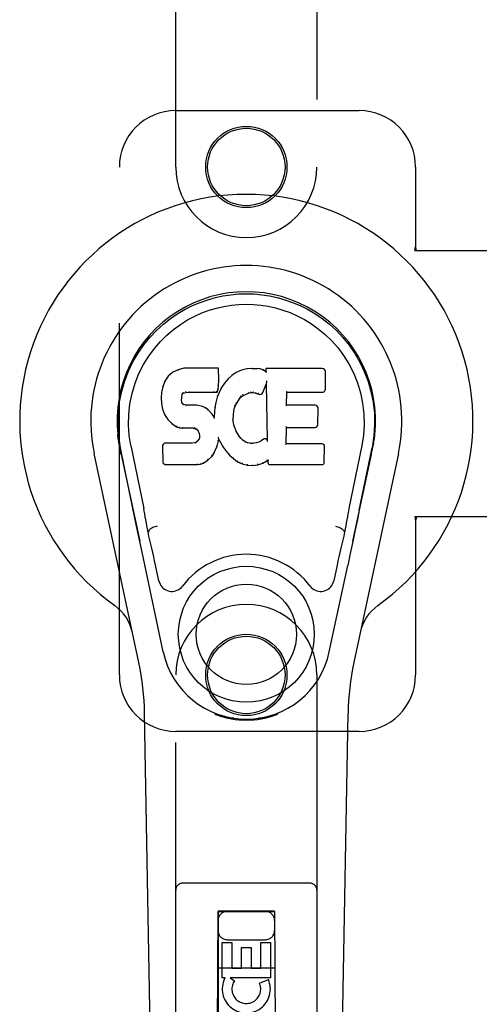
# Model space of a CAD drawing. Header units: inches. Extents: x 0 to 283, y 0 to 183.
# Tile 19 of 114: x 88.75 to 90.79, y 90.45 to 94.81. Entities that reach past the tile are written whole.
import ezdxf

# ---------------------------------------------------------------- set-up
doc = ezdxf.new("R2010")
doc.units = ezdxf.units.IN
doc.header["$LTSCALE"] = 15.583333
doc.header["$MEASUREMENT"] = 0
doc.linetypes.add('HIDDEN', pattern=[0.2, 0.1, -0.1])
doc.layers.add('LEFTHAND_DOOR_ASSEMBLY', color=7, linetype='CONTINUOUS')

msp = doc.modelspace()

# ---------------------------------------------------------------- linework, layer by layer
at = {"layer": 'LEFTHAND_DOOR_ASSEMBLY', "color": 8, "linetype": 'HIDDEN'}
for p, q in [((89.4435, 94.1619), (89.4435, 96.0194)), ((90.0685, 96.0194), (90.0685, 94.1619)), ((89.4435, 94.4119), (90.256, 94.4119)), ((89.1935, 91.9119), (89.1935, 94.1619)), ((90.506, 94.1619), (90.506, 93.8088)), ((90.503, 93.7919), (90.506, 93.8088)), ((90.503, 93.7919), (90.824, 93.7919)), ((90.5104, 93.7919), (90.506, 93.8088)), ((90.824, 92.6119), (90.503, 92.6119)), ((90.503, 92.6119), (90.506, 92.5951)), ((90.5104, 92.6119), (90.506, 92.5951)), ((90.506, 92.5951), (90.506, 91.9119)), ((89.4435, 90.0544), (89.4435, 91.9119)), ((90.0685, 91.9119), (90.0685, 90.0544)), ((90.256, 91.6619), (89.4435, 91.6619)), ((90.0385, 90.9894), (89.4735, 90.9894)), ((89.6295, 90.8644), (89.626, 90.0544)), ((89.6295, 90.8644), (89.8825, 90.8644)), ((89.631, 90.8661), (89.631, 53.8644)), ((89.881, 90.8661), (89.631, 90.8661)), ((89.881, 90.863), (89.631, 90.863)), ((89.881, 53.8644), (89.881, 90.8661)), ((89.886, 90.0544), (89.8825, 90.8644)), ((89.6494, 90.5704), (89.6494, 90.7266)), ((89.6494, 90.7266), (89.6919, 90.7266)), ((89.671, 90.7394), (89.841, 90.7394)), ((89.6919, 90.7266), (89.6919, 90.6131)), ((89.8202, 90.6131), (89.8202, 90.7266)), ((89.8202, 90.7266), (89.8627, 90.7266)), ((89.8627, 90.7266), (89.8627, 90.5704)), ((89.7353, 90.6131), (89.7353, 90.7053)), ((89.7353, 90.7053), (89.7778, 90.7053)), ((89.7778, 90.7053), (89.7778, 90.6131)), ((89.6284, 90.6144), (89.8836, 90.6144)), ((89.6919, 90.6131), (89.7353, 90.6131)), ((89.7778, 90.6131), (89.8202, 90.6131)), ((89.6617, 90.5704), (89.6494, 90.5704)), ((89.6599, 90.5669), (89.6617, 90.5704)), ((89.8627, 90.5704), (89.6851, 90.5704)), ((89.6851, 90.5704), (89.7036, 90.5574)), ((89.8146, 90.5461), (89.8537, 90.563))]:
    msp.add_line(p, q, dxfattribs=at)
at = {"layer": 'LEFTHAND_DOOR_ASSEMBLY', "color": 7, "linetype": 'Continuous'}
for p, q in [((89.4311, 93.2526), (89.42, 93.2448)), ((89.4542, 93.2632), (89.4311, 93.2526)), ((89.4314, 93.252), (89.4311, 93.2526)), ((89.4799, 93.2714), (89.4542, 93.2632)), ((89.4544, 93.2626), (89.4542, 93.2632)), ((89.48, 93.2708), (89.4799, 93.2714)), ((89.6328, 93.2714), (89.4799, 93.2714)), ((89.6323, 93.2708), (89.6328, 93.2714)), ((89.634, 93.2166), (89.6328, 93.2714)), ((89.7115, 93.2522), (89.6918, 93.2379)), ((89.734, 93.2622), (89.7115, 93.2522)), ((89.7118, 93.2517), (89.7115, 93.2522)), ((89.7576, 93.2676), (89.734, 93.2622)), ((89.7342, 93.2616), (89.734, 93.2622)), ((89.7811, 93.2699), (89.7576, 93.2676)), ((89.7577, 93.2669), (89.7576, 93.2676)), ((89.7811, 93.2693), (89.7811, 93.2699)), ((89.7811, 93.2699), (89.8051, 93.2695)), ((89.7812, 93.2687), (89.7811, 93.2693)), ((89.8051, 93.2688), (89.8051, 93.2695)), ((89.818, 93.2675), (89.8051, 93.2695)), ((89.8178, 93.2669), (89.818, 93.2675)), ((89.8309, 93.2633), (89.818, 93.2675)), ((89.8306, 93.2627), (89.8309, 93.2633)), ((89.8429, 93.2553), (89.8309, 93.2633)), ((89.8427, 93.2693), (89.8429, 93.2553)), ((89.8433, 93.2687), (89.8427, 93.2693)), ((90.0914, 93.2693), (89.8427, 93.2693)), ((89.8429, 93.2553), (89.8435, 93.2542)), ((90.1062, 93.1785), (90.1075, 93.2529)), ((89.3953, 93.2135), (89.3856, 93.1888)), ((89.41, 93.2353), (89.3953, 93.2135)), ((89.3958, 93.2132), (89.3953, 93.2135)), ((89.42, 93.2448), (89.41, 93.2353)), ((89.4105, 93.2349), (89.41, 93.2353)), ((89.4203, 93.2443), (89.42, 93.2448)), ((89.6327, 93.1922), (89.634, 93.2166)), ((89.6334, 93.2166), (89.634, 93.2166)), ((89.6596, 93.2038), (89.6462, 93.1845)), ((89.6747, 93.2216), (89.6596, 93.2038)), ((89.66, 93.2034), (89.6596, 93.2038)), ((89.6918, 93.2379), (89.6747, 93.2216)), ((89.6752, 93.2211), (89.6747, 93.2216)), ((89.6922, 93.2374), (89.6918, 93.2379)), ((89.8444, 93.2032), (89.8439, 93.2003)), ((89.8447, 93.2058), (89.8446, 93.2051)), ((89.8446, 93.2051), (89.8446, 93.2046)), ((89.8448, 93.2065), (89.8447, 93.2058)), ((89.845, 93.2076), (89.8448, 93.2065)), ((89.8452, 93.2087), (89.845, 93.2076)), ((89.8454, 93.2099), (89.8452, 93.2087)), ((89.8457, 93.2113), (89.8454, 93.2099)), ((89.846, 93.2132), (89.8457, 93.2113)), ((89.8462, 93.2144), (89.846, 93.2132)), ((89.3805, 93.1638), (89.3791, 93.1389)), ((89.3856, 93.1888), (89.3805, 93.1638)), ((89.3811, 93.1637), (89.3805, 93.1638)), ((89.3862, 93.1887), (89.3856, 93.1888)), ((89.4737, 93.1575), (89.4763, 93.1596)), ((89.476, 93.1601), (89.4763, 93.1596)), ((89.4763, 93.1596), (89.4877, 93.163)), ((89.4875, 93.1636), (89.4877, 93.163)), ((89.4877, 93.163), (89.501, 93.1641)), ((89.5009, 93.168), (89.501, 93.1666)), ((89.501, 93.1646), (89.501, 93.1641)), ((89.501, 93.1641), (89.6139, 93.1641)), ((89.6139, 93.1666), (89.6138, 93.168)), ((89.6139, 93.1641), (89.6266, 93.1652)), ((89.6139, 93.1646), (89.6139, 93.1641)), ((89.6262, 93.1657), (89.6266, 93.1652)), ((89.6266, 93.1652), (89.6311, 93.1779)), ((89.6351, 93.1638), (89.6266, 93.142)), ((89.6305, 93.178), (89.6311, 93.1779)), ((89.6311, 93.1779), (89.6327, 93.1922)), ((89.6321, 93.1922), (89.6327, 93.1922)), ((89.6462, 93.1845), (89.6351, 93.1638)), ((89.6357, 93.1635), (89.6351, 93.1638)), ((89.6468, 93.1842), (89.6462, 93.1845)), ((89.7418, 93.1503), (89.7652, 93.1601)), ((89.765, 93.1606), (89.7652, 93.1601)), ((89.7652, 93.1601), (89.776, 93.1628)), ((89.7759, 93.1633), (89.776, 93.1628)), ((89.776, 93.1628), (89.7868, 93.1626)), ((89.7869, 93.1632), (89.7868, 93.1626)), ((89.7868, 93.1626), (89.7982, 93.16)), ((89.7984, 93.1605), (89.7982, 93.16)), ((89.7982, 93.16), (89.8099, 93.1554)), ((89.8291, 93.1635), (89.8439, 93.2003)), ((89.8439, 93.2003), (89.8482, 92.9532)), ((89.9338, 93.1067), (89.9348, 93.164)), ((89.9342, 93.1645), (89.9348, 93.164)), ((89.9348, 93.164), (90.0914, 93.164)), ((89.3791, 93.1389), (89.3803, 93.1138)), ((89.3797, 93.1388), (89.3791, 93.1389)), ((89.4687, 93.1271), (89.4693, 93.1272)), ((89.4691, 93.1211), (89.4697, 93.1212)), ((89.4693, 93.1272), (89.4701, 93.1411)), ((89.4697, 93.1212), (89.4693, 93.1272)), ((89.4695, 93.1412), (89.4701, 93.1411)), ((89.4711, 93.1166), (89.4697, 93.1212)), ((89.4701, 93.1411), (89.4721, 93.1542)), ((89.4706, 93.1163), (89.4711, 93.1166)), ((89.4738, 93.1129), (89.4711, 93.1166)), ((89.4715, 93.1543), (89.4721, 93.1542)), ((89.4721, 93.1542), (89.4737, 93.1575)), ((89.4733, 93.1578), (89.4737, 93.1575)), ((89.6206, 93.1195), (89.6167, 93.0967)), ((89.6266, 93.142), (89.6206, 93.1195)), ((89.6212, 93.1194), (89.6206, 93.1195)), ((89.6271, 93.1418), (89.6266, 93.142)), ((89.712, 93.1135), (89.7259, 93.1356)), ((89.7254, 93.136), (89.7259, 93.1356)), ((89.7259, 93.1356), (89.733, 93.1444)), ((89.7326, 93.1448), (89.733, 93.1444)), ((89.733, 93.1444), (89.7418, 93.1503)), ((89.7415, 93.1508), (89.7418, 93.1503)), ((89.8101, 93.156), (89.8099, 93.1554)), ((89.3809, 93.1139), (89.3803, 93.1138)), ((89.3803, 93.1138), (89.385, 93.089)), ((89.3855, 93.0891), (89.385, 93.089)), ((89.385, 93.089), (89.3943, 93.0653)), ((89.4734, 93.1124), (89.4738, 93.1129)), ((89.4775, 93.1102), (89.4738, 93.1129)), ((89.4772, 93.1096), (89.4775, 93.1102)), ((89.489, 93.1069), (89.4775, 93.1102)), ((89.4889, 93.1063), (89.489, 93.1069)), ((89.512, 93.1077), (89.489, 93.1069)), ((89.512, 93.107), (89.512, 93.1077)), ((89.537, 93.1064), (89.512, 93.1077)), ((89.512, 93.1065), (89.512, 93.107)), ((89.537, 93.1057), (89.537, 93.1064)), ((89.5621, 93.1008), (89.537, 93.1064)), ((89.5619, 93.1002), (89.5621, 93.1008)), ((89.5747, 93.0952), (89.5621, 93.1008)), ((89.5743, 93.0946), (89.5747, 93.0952)), ((89.5857, 93.0873), (89.5747, 93.0952)), ((89.5853, 93.0868), (89.5857, 93.0873)), ((89.6039, 93.0691), (89.5857, 93.0873)), ((89.6167, 93.0967), (89.6131, 93.0546)), ((89.6173, 93.0966), (89.6167, 93.0967)), ((89.6994, 93.0661), (89.7029, 93.0917)), ((89.7024, 93.0918), (89.7029, 93.0917)), ((89.7029, 93.0917), (89.7065, 93.1028)), ((89.7059, 93.103), (89.7065, 93.1028)), ((89.7065, 93.1028), (89.712, 93.1135)), ((89.7115, 93.1138), (89.712, 93.1135)), ((89.9332, 93.1061), (89.9338, 93.1067)), ((90.0605, 93.1067), (89.9338, 93.1067)), ((90.0725, 93.0201), (90.0738, 93.0932)), ((89.3948, 93.0655), (89.3943, 93.0653)), ((89.3943, 93.0653), (89.4083, 93.0439)), ((89.4087, 93.0442), (89.4083, 93.0439)), ((89.4083, 93.0439), (89.426, 93.0256)), ((89.6034, 93.0687), (89.6039, 93.0691)), ((89.6131, 93.0546), (89.6039, 93.0691)), ((89.6135, 93.0527), (89.6131, 93.0546)), ((89.6976, 93.0401), (89.6982, 93.0401)), ((89.6982, 93.0401), (89.6994, 93.0661)), ((89.6992, 93.0279), (89.6982, 93.0401)), ((89.6986, 93.0278), (89.6992, 93.0279)), ((89.6988, 93.0662), (89.6994, 93.0661)), ((89.7019, 93.0161), (89.6992, 93.0279)), ((89.4264, 93.026), (89.426, 93.0256)), ((89.426, 93.0256), (89.4474, 93.0117)), ((89.4477, 93.0122), (89.4474, 93.0117)), ((89.4474, 93.0117), (89.46, 93.0071)), ((89.4602, 93.0076), (89.46, 93.0071)), ((89.46, 93.0071), (89.473, 93.0049)), ((89.473, 93.0054), (89.473, 93.0049)), ((89.5208, 93.0044), (89.473, 93.0049)), ((89.5208, 93.005), (89.5208, 93.0044)), ((89.5208, 93.0044), (89.5271, 93.0038)), ((89.5273, 93.0044), (89.5271, 93.0038)), ((89.5271, 93.0038), (89.5322, 93.0021)), ((89.5325, 93.0026), (89.5322, 93.0021)), ((89.5322, 93.0021), (89.5367, 92.9988)), ((89.5371, 92.9992), (89.5367, 92.9988)), ((89.5367, 92.9988), (89.5406, 92.9942)), ((89.5411, 92.9945), (89.5406, 92.9942)), ((89.5406, 92.9942), (89.5465, 92.9825)), ((89.7013, 93.0159), (89.7019, 93.0161)), ((89.7113, 92.9921), (89.7019, 93.0161)), ((89.7107, 92.9918), (89.7113, 92.9921)), ((89.7237, 92.9697), (89.7113, 92.9921)), ((89.9321, 92.9352), (89.9333, 93.0082)), ((89.9328, 93.0088), (89.9333, 93.0082)), ((89.9333, 93.0082), (90.0605, 93.0082)), ((89.5293, 92.9402), (89.5156, 92.9392)), ((89.5338, 92.9427), (89.5293, 92.9402)), ((89.5295, 92.9396), (89.5293, 92.9402)), ((89.5383, 92.9471), (89.5338, 92.9427)), ((89.5341, 92.9422), (89.5338, 92.9427)), ((89.5465, 92.9581), (89.5383, 92.9471)), ((89.5387, 92.9467), (89.5383, 92.9471)), ((89.547, 92.9826), (89.5465, 92.9825)), ((89.5465, 92.9825), (89.5488, 92.9692)), ((89.5484, 92.9633), (89.5465, 92.9581)), ((89.5471, 92.9578), (89.5465, 92.9581)), ((89.5488, 92.9692), (89.5484, 92.9633)), ((89.549, 92.9632), (89.5484, 92.9633)), ((89.5494, 92.9692), (89.5488, 92.9692)), ((89.6264, 92.9256), (89.6333, 92.9495)), ((89.6322, 92.9643), (89.6319, 92.9653)), ((89.6323, 92.9636), (89.6322, 92.9643)), ((89.6325, 92.9629), (89.6323, 92.9636)), ((89.6326, 92.9623), (89.6325, 92.9629)), ((89.6327, 92.9616), (89.6326, 92.9623)), ((89.6328, 92.9611), (89.6327, 92.9616)), ((89.6327, 92.9496), (89.6333, 92.9495)), ((89.633, 92.9603), (89.6328, 92.9611)), ((89.6333, 92.9495), (89.6338, 92.9555)), ((89.6338, 92.9555), (89.6334, 92.9574)), ((89.6338, 92.9555), (89.6529, 92.9215)), ((89.7232, 92.9694), (89.7237, 92.9697)), ((89.7316, 92.9604), (89.7237, 92.9697)), ((89.7312, 92.96), (89.7316, 92.9604)), ((89.7409, 92.952), (89.7316, 92.9604)), ((89.7406, 92.9515), (89.7409, 92.952)), ((89.7511, 92.9451), (89.7409, 92.952)), ((89.7508, 92.9446), (89.7511, 92.9451)), ((89.7623, 92.9407), (89.7511, 92.9451)), ((89.7621, 92.94), (89.7623, 92.9407)), ((89.7745, 92.9385), (89.7623, 92.9407)), ((89.8109, 92.9437), (89.7989, 92.9398)), ((89.8222, 92.9489), (89.8109, 92.9437)), ((89.8111, 92.9431), (89.8109, 92.9437)), ((89.8326, 92.9561), (89.8222, 92.9489)), ((89.8225, 92.9483), (89.8222, 92.9489)), ((89.833, 92.9555), (89.8326, 92.9561)), ((89.8482, 92.9532), (89.8482, 92.9531)), ((89.8488, 92.951), (89.8482, 92.9531)), ((89.8509, 92.9456), (89.8502, 92.9477)), ((89.192, 92.939), (89.1934, 92.9319)), ((89.1951, 92.9223), (89.1945, 92.9253)), ((89.1957, 92.9192), (89.1951, 92.9223)), ((89.1991, 92.9027), (89.1957, 92.9192)), ((89.2555, 92.6414), (89.199, 92.9184)), ((89.2021, 92.8884), (89.1991, 92.9027)), ((89.2445, 92.9276), (89.3015, 92.6486)), ((89.3932, 92.9383), (89.3853, 92.9302)), ((89.3853, 92.9302), (89.3866, 92.8509)), ((89.3859, 92.9299), (89.3853, 92.9302)), ((89.4549, 92.9389), (89.3932, 92.9383)), ((89.3935, 92.9377), (89.3932, 92.9383)), ((89.5156, 92.9392), (89.4549, 92.9389)), ((89.455, 92.9382), (89.4549, 92.9389)), ((89.455, 92.9382), (89.455, 92.9377)), ((89.5156, 92.9385), (89.5156, 92.9392)), ((89.5156, 92.9385), (89.5157, 92.938)), ((89.6114, 92.8916), (89.6172, 92.9028)), ((89.6166, 92.903), (89.6172, 92.9028)), ((89.6172, 92.9028), (89.6264, 92.9256)), ((89.6258, 92.9257), (89.6264, 92.9256)), ((89.6534, 92.9218), (89.6529, 92.9215)), ((89.6529, 92.9215), (89.6661, 92.9027)), ((89.6666, 92.9031), (89.6661, 92.9027)), ((89.6661, 92.9027), (89.6814, 92.8858)), ((89.7744, 92.9378), (89.7745, 92.9385)), ((89.7745, 92.9385), (89.7869, 92.938)), ((89.7989, 92.9398), (89.7869, 92.938)), ((89.7869, 92.9374), (89.7869, 92.938)), ((89.787, 92.9368), (89.7869, 92.9374)), ((89.7991, 92.9392), (89.7989, 92.9398)), ((89.9315, 92.9346), (89.9321, 92.9352)), ((90.0921, 92.9352), (89.9321, 92.9352)), ((90.1012, 92.8525), (90.1024, 92.9246)), ((90.2675, 92.9276), (90.2105, 92.6486)), ((90.2565, 92.6414), (90.313, 92.9184)), ((90.315, 92.9126), (90.3165, 92.9204)), ((90.3165, 92.9204), (90.3171, 92.9231)), ((90.3171, 92.9231), (90.3176, 92.9257)), ((90.3176, 92.9257), (90.3201, 92.9391)), ((90.32, 92.9391), (90.3186, 92.9319)), ((89.2795, 91.9674), (89.0822, 92.8933)), ((89.2022, 92.8883), (89.284, 92.5041)), ((89.5653, 92.8495), (89.5862, 92.8637)), ((89.5858, 92.8641), (89.5862, 92.8637)), ((89.5862, 92.8637), (89.604, 92.881)), ((89.6036, 92.8814), (89.604, 92.881)), ((89.604, 92.881), (89.6114, 92.8916)), ((89.6109, 92.8919), (89.6114, 92.8916)), ((89.6818, 92.8862), (89.6814, 92.8858)), ((89.6814, 92.8858), (89.6985, 92.8707)), ((89.6988, 92.8711), (89.6985, 92.8707)), ((89.6985, 92.8707), (89.7168, 92.8567)), ((89.7171, 92.8572), (89.7168, 92.8567)), ((89.7168, 92.8567), (89.7273, 92.8513)), ((89.8287, 92.8495), (89.8473, 92.8606)), ((89.8472, 92.8612), (89.8473, 92.8606)), ((89.8473, 92.8606), (89.8517, 92.8606)), ((89.8523, 92.8612), (89.8517, 92.8606)), ((89.8517, 92.8606), (89.8518, 92.8525)), ((90.228, 92.5041), (90.3099, 92.8883)), ((90.4299, 92.8933), (90.2325, 91.9674)), ((89.3872, 92.8512), (89.3866, 92.8509)), ((89.3866, 92.8509), (89.3942, 92.8435)), ((89.3945, 92.8441), (89.3942, 92.8435)), ((89.3942, 92.8435), (89.5404, 92.8435)), ((89.5404, 92.846), (89.5402, 92.8474)), ((89.5404, 92.8435), (89.5531, 92.8452)), ((89.5404, 92.8441), (89.5404, 92.8435)), ((89.553, 92.8457), (89.5531, 92.8452)), ((89.5531, 92.8452), (89.5653, 92.8495)), ((89.5651, 92.85), (89.5653, 92.8495)), ((89.7275, 92.8519), (89.7273, 92.8513)), ((89.7273, 92.8513), (89.7383, 92.8476)), ((89.7384, 92.8481), (89.7383, 92.8476)), ((89.7383, 92.8476), (89.7606, 92.8419)), ((89.7607, 92.8425), (89.7606, 92.8419)), ((89.7606, 92.8419), (89.7834, 92.8394)), ((89.7834, 92.8433), (89.7834, 92.8399)), ((89.7834, 92.8394), (89.8065, 92.8426)), ((89.7834, 92.8399), (89.7834, 92.8394)), ((89.8064, 92.8431), (89.8065, 92.8426)), ((89.8065, 92.8426), (89.8287, 92.8495)), ((89.8285, 92.85), (89.8287, 92.8495)), ((89.861, 92.8435), (90.0921, 92.8435)), ((90.2565, 92.6414), (90.2482, 92.6008)), ((90.2482, 92.6008), (90.2385, 92.5543)), ((89.2788, 92.5293), (89.2686, 92.5782)), ((90.2385, 92.5543), (90.2279, 92.5035)), ((89.2897, 92.477), (89.2788, 92.5293)), ((89.3226, 92.5448), (89.3206, 92.5444)), ((89.3227, 92.5451), (89.3226, 92.5448)), ((90.1894, 92.5448), (90.1894, 92.5451)), ((90.1894, 92.5448), (90.1915, 92.5444)), ((89.3, 92.4284), (89.2897, 92.477)), ((90.2279, 92.5035), (90.2166, 92.4502)), ((89.3883, 92.0137), (89.3, 92.4284)), ((90.2166, 92.4502), (90.2052, 92.3964)), ((89.3687, 92.3289), (89.354, 92.398)), ((90.1237, 92.0137), (90.2052, 92.3964)), ((90.158, 92.398), (90.1433, 92.3289)), ((89.3775, 87.6025), (89.3053, 91.7418)), ((89.6173, 91.7384), (89.6145, 91.7441)), ((89.6208, 91.7416), (89.6208, 91.737)), ((89.6244, 91.7385), (89.6247, 91.7355)), ((89.7013, 91.7204), (89.6804, 91.72)), ((89.8317, 91.72), (89.8107, 91.7204)), ((89.8873, 91.7355), (89.8876, 91.7384)), ((89.8912, 91.7416), (89.8913, 91.737)), ((89.8975, 91.7441), (89.8948, 91.7384)), ((90.1345, 87.6025), (90.2068, 91.7418)), ((89.756, 91.7161), (89.756, 91.7121))]:
    msp.add_line(p, q, dxfattribs=at)
for points in [[(89.199, 92.9183), (89.1908, 92.9709), (89.1876, 93.0227), (89.189, 93.0729), (89.1947, 93.1217), (89.2043, 93.1689), (89.2175, 93.2142), (89.2341, 93.2575), (89.2538, 93.2985), (89.2764, 93.3372), (89.3015, 93.3735), (89.3289, 93.4072), (89.3582, 93.4381), (89.3887, 93.466), (89.4203, 93.4908), (89.4525, 93.5127), (89.4852, 93.5319), (89.5181, 93.5483), (89.5512, 93.5624), (89.5849, 93.5742), (89.6188, 93.5837), (89.6527, 93.5911), (89.6868, 93.5963), (89.7213, 93.5995), (89.756, 93.6005)], [(89.756, 93.6005), (89.7903, 93.5995), (89.8246, 93.5964), (89.859, 93.5911), (89.8932, 93.5837), (89.9271, 93.5742), (89.9608, 93.5624), (89.9943, 93.5482), (90.0275, 93.5315), (90.0601, 93.5124), (90.0922, 93.4904), (90.1241, 93.4653), (90.1549, 93.4371), (90.184, 93.4063), (90.2112, 93.3726), (90.2363, 93.3362), (90.2589, 93.2972), (90.2786, 93.2559), (90.2951, 93.2125), (90.3081, 93.1675), (90.3175, 93.1207), (90.3231, 93.072), (90.3244, 93.0218), (90.3211, 92.9704), (90.313, 92.9183)], [(89.2445, 92.9276), (89.2373, 92.9733), (89.2341, 93.0194), (89.2351, 93.0661), (89.2403, 93.1128), (89.2498, 93.1591), (89.2632, 93.2041), (89.2803, 93.2468), (89.3005, 93.287), (89.3235, 93.3243), (89.3487, 93.3585), (89.3756, 93.3895), (89.4041, 93.4175), (89.4336, 93.4426), (89.4642, 93.4648), (89.4955, 93.4843), (89.5273, 93.5013), (89.5595, 93.5156), (89.5918, 93.5275), (89.6244, 93.5372), (89.6571, 93.5446), (89.6897, 93.5498), (89.7223, 93.5529), (89.7549, 93.554), (89.7874, 93.5531), (89.8199, 93.5501), (89.8524, 93.545), (89.8849, 93.5379), (89.9173, 93.5285), (89.9496, 93.5168), (89.9816, 93.5027), (90.0132, 93.4863), (90.0444, 93.4672), (90.075, 93.4452), (90.1047, 93.4204), (90.1334, 93.3927), (90.1607, 93.3618), (90.1862, 93.3277), (90.2096, 93.2904), (90.2304, 93.2497), (90.248, 93.2066), (90.2617, 93.1616), (90.2713, 93.1153)], [(89.4314, 93.252), (89.4315, 93.252), (89.4316, 93.252), (89.4318, 93.252), (89.4319, 93.252), (89.4321, 93.2518), (89.4323, 93.2517)], [(89.4544, 93.2626), (89.4545, 93.2626), (89.4546, 93.2626), (89.4547, 93.2625), (89.4549, 93.2624), (89.455, 93.2623), (89.4551, 93.2621)], [(89.48, 93.2708), (89.4801, 93.2707), (89.4801, 93.2707), (89.4802, 93.2706), (89.4802, 93.2705), (89.4803, 93.2703), (89.4803, 93.2702)], [(89.6317, 93.2708), (89.6315, 93.2707), (89.6313, 93.2707), (89.6311, 93.2706), (89.6308, 93.2705), (89.6306, 93.2703), (89.6303, 93.2702)], [(89.7128, 93.2513), (89.7125, 93.2515), (89.7123, 93.2516), (89.7122, 93.2517), (89.7121, 93.2517), (89.7119, 93.2517), (89.7118, 93.2517)], [(89.7348, 93.2611), (89.7346, 93.2613), (89.7345, 93.2614), (89.7344, 93.2615), (89.7343, 93.2615), (89.7342, 93.2616), (89.7341, 93.2616)], [(89.758, 93.2664), (89.7579, 93.2666), (89.7579, 93.2667), (89.7578, 93.2668), (89.7578, 93.2669), (89.7577, 93.2669), (89.7577, 93.2669)], [(89.8049, 93.2683), (89.8049, 93.2684), (89.805, 93.2686), (89.805, 93.2687), (89.805, 93.2688), (89.805, 93.2688), (89.8051, 93.2688)], [(89.8174, 93.2663), (89.8175, 93.2665), (89.8175, 93.2666), (89.8176, 93.2667), (89.8177, 93.2668), (89.8178, 93.2669), (89.8178, 93.2669)], [(89.8297, 93.2623), (89.8299, 93.2624), (89.83, 93.2625), (89.8302, 93.2626), (89.8303, 93.2627), (89.8304, 93.2627), (89.8305, 93.2627)], [(89.8453, 93.2681), (89.845, 93.2683), (89.8448, 93.2684), (89.8445, 93.2685), (89.8443, 93.2686), (89.8441, 93.2687), (89.8439, 93.2687)], [(89.8456, 93.2518), (89.8453, 93.2523), (89.845, 93.2527), (89.8447, 93.2531), (89.8444, 93.2534), (89.8442, 93.2537), (89.844, 93.2538)], [(89.3959, 93.2133), (89.3961, 93.2135), (89.3963, 93.2136), (89.3966, 93.2137), (89.3969, 93.2137), (89.3972, 93.2137), (89.3976, 93.2136)], [(89.4105, 93.235), (89.4107, 93.2351), (89.4109, 93.2351), (89.4112, 93.2352), (89.4114, 93.2352), (89.4117, 93.2351), (89.412, 93.235)], [(89.4204, 93.2444), (89.4205, 93.2444), (89.4207, 93.2445), (89.4208, 93.2445), (89.421, 93.2444), (89.4213, 93.2444), (89.4216, 93.2442)], [(89.6334, 93.2166), (89.6334, 93.217), (89.6332, 93.2173), (89.6328, 93.2176), (89.6324, 93.2178), (89.632, 93.2179), (89.6315, 93.218)], [(89.6616, 93.2036), (89.6613, 93.2037), (89.661, 93.2037), (89.6607, 93.2037), (89.6605, 93.2037), (89.6602, 93.2036), (89.66, 93.2034)], [(89.6766, 93.2211), (89.6763, 93.2212), (89.676, 93.2213), (89.6758, 93.2213), (89.6756, 93.2213), (89.6753, 93.2212), (89.6752, 93.2211)], [(89.6935, 93.2373), (89.6932, 93.2374), (89.6929, 93.2375), (89.6927, 93.2376), (89.6925, 93.2376), (89.6924, 93.2375), (89.6922, 93.2374)], [(89.8445, 93.204), (89.8445, 93.2038), (89.8444, 93.2036), (89.8444, 93.2035)], [(89.8446, 93.2046), (89.8445, 93.2044), (89.8445, 93.2042), (89.8445, 93.204)], [(89.3812, 93.1638), (89.3813, 93.1641), (89.3815, 93.1643), (89.3818, 93.1646), (89.3822, 93.1647), (89.3826, 93.1648), (89.3831, 93.1648)], [(89.3862, 93.1887), (89.3864, 93.189), (89.3866, 93.1892), (89.3869, 93.1893), (89.3872, 93.1894), (89.3876, 93.1895), (89.3881, 93.1895)], [(89.4717, 93.1604), (89.4722, 93.1601), (89.4727, 93.1598), (89.4731, 93.1593), (89.4733, 93.1589), (89.4734, 93.1584), (89.4733, 93.158)], [(89.4751, 93.1633), (89.4754, 93.1629), (89.4757, 93.1625), (89.4759, 93.162), (89.4761, 93.1616), (89.4762, 93.1611), (89.4763, 93.1607), (89.4762, 93.1604), (89.4761, 93.1601)], [(89.4872, 93.1669), (89.4873, 93.1665), (89.4874, 93.166), (89.4875, 93.1655), (89.4876, 93.1649), (89.4877, 93.1645), (89.4877, 93.164), (89.4876, 93.1637), (89.4875, 93.1636)], [(89.501, 93.1666), (89.501, 93.1661), (89.501, 93.1656), (89.501, 93.1652), (89.501, 93.1649), (89.501, 93.1647), (89.501, 93.1646)], [(89.6139, 93.1646), (89.6139, 93.1647), (89.614, 93.1649), (89.614, 93.1652), (89.614, 93.1656), (89.6139, 93.1661), (89.6139, 93.1666)], [(89.6263, 93.166), (89.6263, 93.1663), (89.6263, 93.1666), (89.6261, 93.167), (89.626, 93.1674), (89.6257, 93.1678), (89.6254, 93.1682), (89.6251, 93.1686), (89.6247, 93.1689)], [(89.6305, 93.1781), (89.6305, 93.1785), (89.6303, 93.1789), (89.63, 93.1792), (89.6296, 93.1795), (89.6291, 93.1797), (89.6286, 93.1798)], [(89.6321, 93.1922), (89.632, 93.1926), (89.6318, 93.1929), (89.6315, 93.1933), (89.6311, 93.1935), (89.6306, 93.1937), (89.6301, 93.1937)], [(89.6375, 93.1641), (89.6371, 93.1641), (89.6367, 93.1641), (89.6364, 93.1641), (89.6361, 93.164), (89.6359, 93.1638), (89.6357, 93.1635)], [(89.6484, 93.1845), (89.6481, 93.1846), (89.6478, 93.1846), (89.6475, 93.1846), (89.6472, 93.1845), (89.6469, 93.1844), (89.6467, 93.1841)], [(89.765, 93.1606), (89.7651, 93.1607), (89.7652, 93.161), (89.7652, 93.1613), (89.7651, 93.1618), (89.765, 93.1623), (89.7649, 93.1628), (89.7646, 93.1634), (89.7644, 93.1638)], [(89.7759, 93.1633), (89.7759, 93.1634), (89.776, 93.1637), (89.776, 93.164), (89.776, 93.1645), (89.7759, 93.165), (89.7758, 93.1656), (89.7757, 93.1662), (89.7757, 93.1667)], [(89.7869, 93.1632), (89.7868, 93.1633), (89.7868, 93.1635), (89.7868, 93.1639), (89.7868, 93.1643), (89.7869, 93.1649), (89.7869, 93.1654), (89.787, 93.166), (89.7871, 93.1665)], [(89.7984, 93.1605), (89.7983, 93.1606), (89.7982, 93.1609), (89.7982, 93.1612), (89.7983, 93.1617), (89.7984, 93.1622), (89.7985, 93.1628), (89.7987, 93.1633), (89.799, 93.1638)], [(89.8108, 93.1592), (89.8106, 93.1588), (89.8103, 93.1583), (89.8101, 93.1578), (89.81, 93.1573), (89.8099, 93.1568), (89.8099, 93.1564), (89.81, 93.1561), (89.8101, 93.156)], [(89.9323, 93.1679), (89.9325, 93.1677), (89.9328, 93.1675), (89.933, 93.1673), (89.9333, 93.167), (89.9335, 93.1668), (89.9337, 93.1665)], [(89.9337, 93.1665), (89.9338, 93.1663), (89.934, 93.166), (89.9341, 93.1658), (89.9342, 93.1655), (89.9342, 93.1653), (89.9342, 93.1651)], [(89.3797, 93.1389), (89.3798, 93.1392), (89.38, 93.1396), (89.3803, 93.1398), (89.3807, 93.14), (89.3812, 93.1402), (89.3817, 93.1402)], [(89.3809, 93.114), (89.381, 93.1143), (89.3812, 93.1147), (89.3815, 93.115), (89.3819, 93.1152), (89.3824, 93.1154), (89.3829, 93.1155)], [(89.4667, 93.1285), (89.4672, 93.1285), (89.4676, 93.1283), (89.468, 93.1281), (89.4684, 93.1279), (89.4686, 93.1275), (89.4687, 93.1271)], [(89.4671, 93.1221), (89.4676, 93.1221), (89.468, 93.122), (89.4684, 93.1219), (89.4687, 93.1217), (89.4689, 93.1215), (89.4691, 93.1212)], [(89.4676, 93.1427), (89.4681, 93.1427), (89.4686, 93.1425), (89.469, 93.1422), (89.4693, 93.1419), (89.4695, 93.1415), (89.4695, 93.1411)], [(89.4688, 93.1168), (89.4691, 93.1168), (89.4695, 93.1168), (89.4698, 93.1168), (89.47, 93.1167), (89.4703, 93.1166), (89.4705, 93.1164)], [(89.4696, 93.1563), (89.4702, 93.1562), (89.4706, 93.1559), (89.471, 93.1556), (89.4713, 93.1553), (89.4715, 93.1549), (89.4716, 93.1545)], [(89.6231, 93.1203), (89.6227, 93.1203), (89.6222, 93.1202), (89.6219, 93.1201), (89.6216, 93.1199), (89.6213, 93.1196), (89.6212, 93.1193)], [(89.629, 93.1425), (89.6286, 93.1425), (89.6282, 93.1425), (89.6279, 93.1424), (89.6275, 93.1423), (89.6273, 93.142), (89.6271, 93.1417)], [(89.7115, 93.1138), (89.7116, 93.1142), (89.7115, 93.1147), (89.7112, 93.1152), (89.7108, 93.1156), (89.7103, 93.1159), (89.7097, 93.1161)], [(89.7255, 93.136), (89.7256, 93.1363), (89.7256, 93.1366), (89.7255, 93.137), (89.7253, 93.1374), (89.725, 93.1377), (89.7246, 93.138), (89.7242, 93.1383), (89.7238, 93.1385)], [(89.7327, 93.1448), (89.7328, 93.1451), (89.7328, 93.1454), (89.7328, 93.1458), (89.7326, 93.1462), (89.7324, 93.1466), (89.7321, 93.147), (89.7317, 93.1473), (89.7313, 93.1476)], [(89.7416, 93.1508), (89.7417, 93.151), (89.7418, 93.1513), (89.7417, 93.1517), (89.7416, 93.1522), (89.7415, 93.1527), (89.7412, 93.1531), (89.7409, 93.1536), (89.7406, 93.1539)], [(90.2713, 93.1153), (90.2767, 93.0679), (90.2779, 93.0203), (90.2748, 92.9736), (90.2675, 92.9276)], [(89.3855, 93.0892), (89.3855, 93.0896), (89.3857, 93.09), (89.386, 93.0903), (89.3864, 93.0906), (89.3869, 93.0909), (89.3874, 93.091)], [(89.472, 93.1124), (89.4722, 93.1125), (89.4725, 93.1126), (89.4727, 93.1126), (89.4729, 93.1126), (89.4731, 93.1126), (89.4733, 93.1125)], [(89.4763, 93.1092), (89.4765, 93.1093), (89.4766, 93.1094), (89.4768, 93.1095), (89.4769, 93.1096), (89.477, 93.1096), (89.4771, 93.1096)], [(89.4887, 93.1057), (89.4887, 93.1058), (89.4887, 93.106), (89.4888, 93.1061), (89.4888, 93.1062), (89.4889, 93.1062), (89.4889, 93.1063)], [(89.5367, 93.1052), (89.5367, 93.1053), (89.5368, 93.1055), (89.5368, 93.1056), (89.5369, 93.1057), (89.5369, 93.1057), (89.537, 93.1057)], [(89.5613, 93.0997), (89.5615, 93.0999), (89.5616, 93.1001), (89.5617, 93.1001), (89.5618, 93.1002), (89.5618, 93.1002), (89.5619, 93.1002)], [(89.5734, 93.0943), (89.5736, 93.0945), (89.5738, 93.0946), (89.5739, 93.0946), (89.5741, 93.0946), (89.5742, 93.0946), (89.5743, 93.0946)], [(89.584, 93.0867), (89.5843, 93.0868), (89.5845, 93.0869), (89.5847, 93.0869), (89.5849, 93.0869), (89.5851, 93.0869), (89.5853, 93.0868)], [(89.6192, 93.0978), (89.6188, 93.0977), (89.6183, 93.0977), (89.618, 93.0975), (89.6176, 93.0973), (89.6174, 93.097), (89.6173, 93.0966)], [(89.7024, 93.0919), (89.7023, 93.0923), (89.7022, 93.0927), (89.7019, 93.093), (89.7014, 93.0933), (89.701, 93.0935), (89.7004, 93.0936)], [(89.7059, 93.1031), (89.706, 93.1035), (89.7058, 93.1039), (89.7056, 93.1043), (89.7051, 93.1047), (89.7046, 93.105), (89.7041, 93.1052)], [(89.9312, 93.1055), (89.9314, 93.1057), (89.9317, 93.1058), (89.9319, 93.1059), (89.9322, 93.106), (89.9324, 93.1061), (89.9326, 93.1061)], [(89.3948, 93.0656), (89.3947, 93.066), (89.3948, 93.0664), (89.3951, 93.0669), (89.3955, 93.0672), (89.396, 93.0676), (89.3966, 93.0678)], [(89.4087, 93.0443), (89.4086, 93.0446), (89.4086, 93.0449), (89.4087, 93.0453), (89.4088, 93.0456), (89.4091, 93.046), (89.4094, 93.0463), (89.4098, 93.0466), (89.4103, 93.0469)], [(89.4263, 93.0261), (89.4262, 93.0263), (89.4262, 93.0266), (89.4262, 93.027), (89.4264, 93.0274), (89.4266, 93.0279), (89.4269, 93.0283), (89.4272, 93.0286), (89.4277, 93.0289)], [(89.6019, 93.0688), (89.6022, 93.0689), (89.6024, 93.069), (89.6027, 93.069), (89.603, 93.0689), (89.6032, 93.0688), (89.6033, 93.0687)], [(89.615, 93.0481), (89.6145, 93.05), (89.6142, 93.0508), (89.614, 93.0516), (89.6138, 93.0521), (89.6136, 93.0525)], [(89.6976, 93.0401), (89.6975, 93.0405), (89.6973, 93.0408), (89.697, 93.041), (89.6966, 93.0412), (89.6962, 93.0413), (89.6957, 93.0414)], [(89.6986, 93.0279), (89.6985, 93.0282), (89.6983, 93.0284), (89.698, 93.0286), (89.6976, 93.0288), (89.6971, 93.0289), (89.6967, 93.0289)], [(89.6988, 93.0662), (89.6987, 93.0666), (89.6985, 93.0669), (89.6982, 93.0672), (89.6978, 93.0675), (89.6974, 93.0676), (89.6968, 93.0677)], [(89.4476, 93.0122), (89.4475, 93.0124), (89.4474, 93.0127), (89.4474, 93.0131), (89.4475, 93.0136), (89.4477, 93.014), (89.4479, 93.0145), (89.4482, 93.015), (89.4486, 93.0154)], [(89.4602, 93.0076), (89.4601, 93.0077), (89.46, 93.008), (89.46, 93.0084), (89.46, 93.0088), (89.4601, 93.0093), (89.4603, 93.0099), (89.4605, 93.0104), (89.4607, 93.0109)], [(89.473, 93.0054), (89.473, 93.0055), (89.473, 93.0058), (89.473, 93.0061), (89.473, 93.0066), (89.473, 93.0071), (89.4731, 93.0077), (89.4731, 93.0083), (89.4732, 93.0088)], [(89.5208, 93.005), (89.5208, 93.0051), (89.5207, 93.0053), (89.5207, 93.0056), (89.5207, 93.0061), (89.5208, 93.0067), (89.5208, 93.0072), (89.5208, 93.0078), (89.5209, 93.0083)], [(89.5273, 93.0044), (89.5272, 93.0045), (89.5271, 93.0047), (89.5271, 93.0051), (89.5272, 93.0056), (89.5272, 93.0061), (89.5274, 93.0066), (89.5275, 93.0072), (89.5277, 93.0077)], [(89.5324, 93.0027), (89.5323, 93.0029), (89.5322, 93.0032), (89.5323, 93.0035), (89.5324, 93.004), (89.5326, 93.0045), (89.5328, 93.0049), (89.5331, 93.0054), (89.5334, 93.0058)], [(89.5371, 92.9992), (89.5369, 92.9995), (89.5369, 92.9999), (89.5369, 93.0002), (89.5371, 93.0006), (89.5373, 93.001), (89.5376, 93.0014), (89.538, 93.0018), (89.5384, 93.002)], [(89.5411, 92.9946), (89.541, 92.995), (89.5411, 92.9955), (89.5413, 92.9959), (89.5417, 92.9963), (89.5422, 92.9967), (89.5428, 92.997)], [(89.547, 92.9828), (89.547, 92.9832), (89.5472, 92.9835), (89.5475, 92.9839), (89.5479, 92.9842), (89.5484, 92.9845), (89.5489, 92.9846)], [(89.7013, 93.016), (89.7011, 93.0162), (89.7009, 93.0164), (89.7006, 93.0166), (89.7002, 93.0167), (89.6998, 93.0167), (89.6994, 93.0167)], [(89.7107, 92.9919), (89.7105, 92.9921), (89.7103, 92.9922), (89.71, 92.9923), (89.7097, 92.9924), (89.7093, 92.9924), (89.709, 92.9923)], [(89.9308, 93.0121), (89.9311, 93.0119), (89.9313, 93.0117), (89.9316, 93.0115), (89.9318, 93.0112), (89.932, 93.011), (89.9322, 93.0107)], [(89.9322, 93.0107), (89.9324, 93.0105), (89.9325, 93.0102), (89.9326, 93.01), (89.9327, 93.0098), (89.9327, 93.0096), (89.9328, 93.0094)], [(89.192, 92.9391), (89.1908, 92.9454), (89.1898, 92.9517), (89.1889, 92.958), (89.188, 92.9642), (89.1872, 92.9704), (89.1865, 92.9765)], [(89.5342, 92.9422), (89.5343, 92.9422), (89.5345, 92.9423), (89.5347, 92.9422), (89.5349, 92.9422), (89.5351, 92.9421), (89.5353, 92.9419)], [(89.5387, 92.9466), (89.5389, 92.9468), (89.5392, 92.9469), (89.5394, 92.9469), (89.5396, 92.9469), (89.5399, 92.9469), (89.5402, 92.9468)], [(89.5472, 92.9579), (89.5473, 92.9581), (89.5476, 92.9582), (89.5478, 92.9583), (89.5481, 92.9583), (89.5485, 92.9583), (89.5488, 92.9582)], [(89.549, 92.9633), (89.5492, 92.9636), (89.5494, 92.9638), (89.5497, 92.964), (89.5501, 92.9641), (89.5505, 92.9641), (89.5509, 92.9641)], [(89.5495, 92.9693), (89.5496, 92.9697), (89.5498, 92.97), (89.5501, 92.9702), (89.5505, 92.9704), (89.5509, 92.9706), (89.5514, 92.9706)], [(89.6327, 92.9497), (89.6326, 92.9501), (89.6324, 92.9505), (89.6321, 92.9508), (89.6317, 92.9511), (89.6312, 92.9512), (89.6307, 92.9513)], [(89.6332, 92.9592), (89.6331, 92.9595), (89.6331, 92.9597), (89.633, 92.9603)], [(89.6334, 92.9576), (89.6334, 92.9577), (89.6333, 92.9579), (89.6333, 92.9581), (89.6333, 92.9582), (89.6333, 92.9585), (89.6332, 92.9587), (89.6332, 92.9589), (89.6332, 92.9592)], [(89.7216, 92.9696), (89.7219, 92.9697), (89.7222, 92.9697), (89.7225, 92.9697), (89.7227, 92.9697), (89.723, 92.9696), (89.7231, 92.9694)], [(89.7298, 92.9599), (89.73, 92.9601), (89.7303, 92.9601), (89.7305, 92.9602), (89.7308, 92.9601), (89.731, 92.9601), (89.7312, 92.9599)], [(89.7394, 92.9513), (89.7396, 92.9515), (89.7399, 92.9516), (89.7401, 92.9516), (89.7402, 92.9516), (89.7404, 92.9516), (89.7406, 92.9515)], [(89.7499, 92.9442), (89.7501, 92.9444), (89.7503, 92.9445), (89.7505, 92.9446), (89.7506, 92.9446), (89.7507, 92.9446), (89.7509, 92.9445)], [(89.8118, 92.9427), (89.8117, 92.9428), (89.8116, 92.9429), (89.8114, 92.943), (89.8113, 92.9431), (89.8112, 92.9431), (89.8111, 92.9431)], [(89.8235, 92.948), (89.8232, 92.9482), (89.823, 92.9483), (89.8229, 92.9484), (89.8228, 92.9484), (89.8226, 92.9484), (89.8225, 92.9484)], [(89.8481, 92.9532), (89.8475, 92.9541), (89.8468, 92.9549), (89.8461, 92.9556), (89.8453, 92.9562), (89.8446, 92.9567), (89.8438, 92.9571), (89.843, 92.9574), (89.8422, 92.9577), (89.8414, 92.9579), (89.8406, 92.9581), (89.8398, 92.9582), (89.839, 92.9582)], [(89.8502, 92.9477), (89.8499, 92.9487), (89.8496, 92.9496), (89.8493, 92.9502), (89.849, 92.9507)], [(90.32, 92.9391), (90.3212, 92.9455), (90.3222, 92.9518), (90.3232, 92.9581), (90.324, 92.9643), (90.3248, 92.9705), (90.3255, 92.9765)], [(89.1945, 92.9253), (89.1922, 92.9377), (89.192, 92.9391)], [(89.3861, 92.9302), (89.3863, 92.9303), (89.3866, 92.9305), (89.3869, 92.9305), (89.3872, 92.9306), (89.3875, 92.9306), (89.3878, 92.9305)], [(89.3936, 92.9376), (89.3937, 92.9376), (89.3938, 92.9376), (89.3939, 92.9375), (89.394, 92.9374), (89.3942, 92.9372), (89.3943, 92.9371)], [(89.5294, 92.9396), (89.5295, 92.9396), (89.5296, 92.9396), (89.5297, 92.9395), (89.5298, 92.9394), (89.5299, 92.9392), (89.53, 92.9391)], [(89.6166, 92.903), (89.6167, 92.9034), (89.6166, 92.9039), (89.6163, 92.9043), (89.6159, 92.9047), (89.6154, 92.905), (89.6148, 92.9052)], [(89.6258, 92.9257), (89.6259, 92.9262), (89.6257, 92.9266), (89.6254, 92.927), (89.625, 92.9273), (89.6245, 92.9276), (89.624, 92.9277)], [(89.6534, 92.9218), (89.6533, 92.9222), (89.6534, 92.9227), (89.6536, 92.9231), (89.654, 92.9236), (89.6545, 92.9239), (89.6551, 92.9242)], [(89.6666, 92.9031), (89.6664, 92.9034), (89.6664, 92.9037), (89.6665, 92.9041), (89.6667, 92.9045), (89.667, 92.9048), (89.6673, 92.9052), (89.6677, 92.9055), (89.6681, 92.9057)], [(89.7616, 92.9395), (89.7617, 92.9397), (89.7618, 92.9399), (89.7619, 92.9399), (89.7619, 92.94), (89.762, 92.94), (89.7621, 92.94)], [(89.7742, 92.9373), (89.7742, 92.9374), (89.7743, 92.9376), (89.7743, 92.9377), (89.7743, 92.9378), (89.7744, 92.9378), (89.7744, 92.9378)], [(89.7995, 92.9387), (89.7995, 92.9388), (89.7994, 92.939), (89.7993, 92.9391), (89.7992, 92.9392), (89.7992, 92.9392), (89.7991, 92.9392)], [(89.9295, 92.934), (89.9297, 92.9341), (89.93, 92.9343), (89.9302, 92.9344), (89.9304, 92.9345), (89.9307, 92.9345), (89.9308, 92.9345)], [(90.3099, 92.8884), (90.3109, 92.8931), (90.315, 92.9126)], [(89.3872, 92.8515), (89.3873, 92.8519), (89.3875, 92.8523), (89.3878, 92.8526), (89.3882, 92.8529), (89.3887, 92.8532), (89.3892, 92.8534)], [(89.565, 92.85), (89.5652, 92.8502), (89.5653, 92.8505), (89.5653, 92.8509), (89.5652, 92.8514), (89.565, 92.8518), (89.5648, 92.8523), (89.5645, 92.8528), (89.5642, 92.8532)], [(89.5858, 92.8641), (89.586, 92.8644), (89.586, 92.8647), (89.586, 92.8651), (89.5858, 92.8655), (89.5856, 92.866), (89.5853, 92.8664), (89.5849, 92.8668), (89.5845, 92.8671)], [(89.6035, 92.8813), (89.6037, 92.8816), (89.6037, 92.882), (89.6036, 92.8824), (89.6035, 92.8828), (89.6032, 92.8831), (89.6029, 92.8835), (89.6025, 92.8838), (89.6021, 92.884)], [(89.6109, 92.8918), (89.611, 92.8923), (89.6109, 92.8928), (89.6106, 92.8932), (89.6102, 92.8937), (89.6097, 92.894), (89.6092, 92.8942)], [(89.6818, 92.8862), (89.6817, 92.8865), (89.6816, 92.8868), (89.6817, 92.8872), (89.6818, 92.8876), (89.682, 92.8879), (89.6823, 92.8883), (89.6827, 92.8887), (89.6832, 92.889)], [(89.6988, 92.8711), (89.6987, 92.8713), (89.6986, 92.8717), (89.6987, 92.8721), (89.6988, 92.8725), (89.699, 92.8729), (89.6994, 92.8733), (89.6997, 92.8737), (89.7001, 92.874)], [(89.717, 92.8572), (89.7169, 92.8574), (89.7168, 92.8577), (89.7168, 92.8581), (89.717, 92.8586), (89.7172, 92.859), (89.7174, 92.8595), (89.7178, 92.8599), (89.7181, 92.8602)], [(89.7275, 92.8519), (89.7273, 92.852), (89.7273, 92.8523), (89.7273, 92.8527), (89.7273, 92.8532), (89.7275, 92.8537), (89.7277, 92.8542), (89.728, 92.8546), (89.7283, 92.8551)], [(89.8277, 92.8532), (89.8279, 92.8528), (89.8282, 92.8524), (89.8284, 92.8519), (89.8286, 92.8514), (89.8287, 92.8509), (89.8287, 92.8505), (89.8287, 92.8502), (89.8285, 92.85)], [(89.8466, 92.8645), (89.8467, 92.8643), (89.8468, 92.8641), (89.8469, 92.8639), (89.847, 92.8637), (89.8471, 92.8634), (89.8471, 92.8631)], [(89.8471, 92.8631), (89.8472, 92.8627), (89.8473, 92.8623), (89.8473, 92.8619), (89.8473, 92.8616), (89.8473, 92.8613), (89.8472, 92.8612)], [(89.8528, 92.8631), (89.8527, 92.8629), (89.8525, 92.8626), (89.8524, 92.8624), (89.8523, 92.8622), (89.8523, 92.862), (89.8523, 92.8618)], [(89.8542, 92.8645), (89.854, 92.8643), (89.8537, 92.8641), (89.8535, 92.8639), (89.8532, 92.8636), (89.853, 92.8634), (89.8528, 92.8631)], [(89.3944, 92.8441), (89.3943, 92.8443), (89.3943, 92.8445), (89.3943, 92.8449), (89.3943, 92.8452), (89.3944, 92.8456), (89.3946, 92.846)], [(89.3946, 92.846), (89.3947, 92.8463), (89.3948, 92.8465), (89.3949, 92.8468), (89.395, 92.847), (89.3951, 92.8472), (89.3953, 92.8474)], [(89.5404, 92.8441), (89.5404, 92.8442), (89.5404, 92.8444), (89.5404, 92.8447), (89.5404, 92.8451), (89.5404, 92.8455), (89.5404, 92.846)], [(89.553, 92.8457), (89.5531, 92.8458), (89.5532, 92.8461), (89.5532, 92.8465), (89.5531, 92.8469), (89.553, 92.8475), (89.5529, 92.848), (89.5527, 92.8486), (89.5525, 92.8491)], [(89.7384, 92.8481), (89.7383, 92.8482), (89.7383, 92.8485), (89.7383, 92.8489), (89.7383, 92.8494), (89.7384, 92.8499), (89.7386, 92.8505), (89.7388, 92.851), (89.739, 92.8514)], [(89.7607, 92.8425), (89.7606, 92.8426), (89.7606, 92.8428), (89.7606, 92.8432), (89.7606, 92.8437), (89.7607, 92.8442), (89.7608, 92.8448), (89.7609, 92.8453), (89.761, 92.8458)], [(89.806, 92.8464), (89.8061, 92.846), (89.8063, 92.8456), (89.8064, 92.845), (89.8065, 92.8445), (89.8066, 92.844), (89.8066, 92.8436), (89.8065, 92.8433), (89.8064, 92.8431)], [(89.2686, 92.5782), (89.2595, 92.6218), (89.2555, 92.6414)], [(89.3614, 92.5704), (89.3563, 92.5694), (89.3513, 92.5681), (89.3465, 92.5665), (89.342, 92.5646), (89.3378, 92.5626), (89.334, 92.5603), (89.3306, 92.5579), (89.3278, 92.5554), (89.3256, 92.5528), (89.324, 92.5502), (89.323, 92.5476), (89.3227, 92.5451)], [(90.1507, 92.5704), (90.1557, 92.5694), (90.1607, 92.5681), (90.1655, 92.5665), (90.1701, 92.5646), (90.1743, 92.5626), (90.1781, 92.5603), (90.1814, 92.5579), (90.1842, 92.5554), (90.1865, 92.5528), (90.1881, 92.5502), (90.1891, 92.5476), (90.1894, 92.5451)], [(89.3687, 92.3289), (89.3708, 92.3216), (89.3737, 92.3147), (89.3775, 92.3082), (89.382, 92.3022), (89.3873, 92.2969), (89.3931, 92.2923), (89.3995, 92.2885), (89.4064, 92.2855), (89.4135, 92.2834), (89.4209, 92.2823), (89.4283, 92.2821), (89.4357, 92.2828), (89.443, 92.2845), (89.45, 92.2871), (89.4567, 92.2906), (89.4628, 92.2949), (89.4684, 92.2999), (89.4733, 92.3057)], [(90.0387, 92.3057), (90.0437, 92.2999), (90.0493, 92.2949), (90.0554, 92.2906), (90.0621, 92.2871), (90.069, 92.2845), (90.0763, 92.2828), (90.0837, 92.2821), (90.0912, 92.2823), (90.0985, 92.2834), (90.1057, 92.2855), (90.1125, 92.2885), (90.1189, 92.2923), (90.1248, 92.2969), (90.1301, 92.3023), (90.1346, 92.3082), (90.1384, 92.3147), (90.1413, 92.3216), (90.1433, 92.3289)], [(89.6173, 91.7384), (89.6175, 91.7383), (89.6195, 91.7375)], [(89.6195, 91.7375), (89.6211, 91.7369), (89.623, 91.7362), (89.6251, 91.7354)], [(89.8869, 91.7354), (89.889, 91.7362), (89.8909, 91.7369), (89.8925, 91.7375), (89.8937, 91.738), (89.8945, 91.7383), (89.8948, 91.7384)]]:
    msp.add_lwpolyline(points, dxfattribs=at)
at = {"layer": 'LEFTHAND_DOOR_ASSEMBLY', "color": 8, "linetype": 'HIDDEN'}
for centre, radius in [((89.756, 94.1619), 0.18), ((89.756, 94.1619), 0.1715), ((89.756, 91.9119), 0.18), ((89.756, 91.9119), 0.1715)]:
    msp.add_circle(centre, radius, dxfattribs=at)
at = {"layer": 'LEFTHAND_DOOR_ASSEMBLY', "color": 7, "linetype": 'Continuous'}
for radius in [0.3012, 0.2224]:
    msp.add_circle((89.756, 92.092), radius, dxfattribs=at)
at = {"layer": 'LEFTHAND_DOOR_ASSEMBLY', "color": 8, "linetype": 'HIDDEN'}
for centre, radius, start, end in [((89.4435, 94.1619), 0.25, 90, 180), ((90.256, 94.1619), 0.25, 0, 90), ((89.756, 94.1619), 0.3125, 180, 360), ((89.756, 91.9119), 0.3125, 0, 180), ((89.4435, 91.9119), 0.25, 180, 270), ((90.256, 91.9119), 0.25, 270, 360), ((89.4735, 90.9594), 0.03, 90, 180), ((90.0385, 90.9594), 0.03, 0, 90), ((89.671, 90.8244), 0.04, 90, 180), ((89.841, 90.8244), 0.04, 0, 90), ((89.671, 90.7794), 0.04, 180, 270), ((89.841, 90.7794), 0.04, 270, 360), ((89.7559, 90.5207), 0.1065, 154.2636, 23.4027), ((89.7559, 90.5207), 0.0639, 144.8895, 23.4026)]:
    msp.add_arc(centre, radius, start, end, dxfattribs=at)
at = {"layer": 'LEFTHAND_DOOR_ASSEMBLY', "color": 7, "linetype": 'Continuous'}
for centre, radius, start, end in [((89.756, 93.0369), 1.0039, 305.5066, 234.4934), ((89.756, 93.0369), 0.689, 347.9703, 192.0297), ((89.756, 93.0369), 0.5727, 353.9465, 186.0535), ((89.756, 92.092), 0.3543, 37.0812, 142.9188), ((89.0586, 92.0594), 0.1969, 12.0297, 54.4934), ((90.4534, 92.0594), 0.1969, 125.5066, 167.9703), ((89.756, 92.092), 0.3759, 192.0247, 347.9753), ((88.1243, 91.7212), 1.1811, 1, 12.0297), ((91.3877, 91.7212), 1.1811, 167.9703, 179), ((89.756, 92.0924), 0.3803, 249.8689, 290.1311)]:
    msp.add_arc(centre, radius, start, end, dxfattribs=at)
for centre, major_axis, ratio, start_param, end_param in [((89.6303, 93.2708), (0.00197, 0), 0.025114, -0.786719, -0.024118), ((89.8453, 93.2687), (0.00197, 0), 0.025118, -3.116464, -2.325954), ((89.8455, 93.2528), (0.00199, -0.00132), 0.020652, -3.102743, -2.463868), ((90.0914, 93.2532), (0, 0.0161), 0.999848, -1.588252, 0), ((89.4009, 93.2207), (0.00508, 0.00754), 0.00518, -3.14111, -2.996917), ((89.4173, 93.2414), (0.0068, 0.00655), 0.004742, -3.141162, -3.013964), ((89.8443, 93.2083), (-0.00007, 0.00508), 0.009159, -3.095969, -2.840226), ((89.3903, 93.1992), (0.0041, 0.0105), 0.004273, -3.141291, -3.020229), ((89.4799, 93.1633), (0.00383, 0.00321), 0.007171, 2.96981, 3.140158), ((89.6269, 93.1677), (0.00068, 0.00203), 0.016088, -3.702354, -3.152114), ((89.6315, 93.1866), (0.00094, 0.00857), 0.005495, -3.302393, -3.142137), ((89.8155, 93.169), (0, 0.0146), 0.999848, -3.533459, -1.953533), ((89.9342, 93.1665), (0, 0.00197), 0.017455, -3.939332, -3.159046), ((90.0914, 93.1788), (0, 0.0148), 0.999848, -3.141593, -1.588252), ((89.4665, 93.1295), (-0.00257, 0.00839), 0.005552, -3.300311, -3.142126), ((89.467, 93.1212), (-0.00357, 0.00494), 0.007846, -3.360933, -3.142764), ((89.4725, 93.1607), (0.00095, 0.00638), 0.007192, -3.355813, -3.142604), ((89.4754, 93.1621), (0.00209, 0.00429), 0.008578, -3.403109, -3.143347), ((89.7369, 93.1501), (0.00432, 0.00532), 0.00577, -3.304466, -3.142382), ((89.3837, 93.0992), (-0.0019, 0.0101), 0.004568, -3.141227, -3.008321), ((89.4681, 93.1163), (0.00526, -0.0039), 0.006775, -0.176276, -0.000946), ((89.4717, 93.1112), (0.00548, -0.00159), 0.007025, -0.140966, -0.001177), ((89.9312, 93.1061), (0.00197, 0), 0.025118, -0.815639, -0.025129), ((90.0605, 93.0934), (0, 0.0133), 0.999848, -1.588252, 0), ((89.3913, 93.0744), (-0.00347, 0.00889), 0.004705, -3.141171, -3.003628), ((89.597, 93.0751), (-0.00642, 0.00646), 0.004954, -3.275719, -3.142061), ((89.6152, 93.05), (-0.00174, 0.00274), 0.015087, 0.04445, 0.369523), ((89.5275, 93.0064), (0.00499, -0.00375), 0.005785, 0.000903, 0.134339), ((89.5375, 93.0018), (-0.00361, 0.00727), 0.005338, -3.141007, -2.984653), ((89.9328, 93.0107), (0, 0.00197), 0.017455, -3.939332, -3.159046), ((90.0605, 93.0203), (0, 0.0121), 0.999848, -3.141593, -1.588252), ((89.5405, 92.9456), (0.00634, 0.00347), 0.005821, -3.140857, -3.001014), ((89.5458, 92.9894), (-0.0012, 0.00679), 0.006717, -3.140718, -2.94213), ((89.551, 92.9631), (0.00397, 0.00532), 0.007145, -3.140627, -2.942612), ((89.5515, 92.9705), (0.00258, 0.00729), 0.006297, -3.140888, -2.96164), ((89.5501, 92.9768), (0.00064, 0.00765), 0.00631, -3.140878, -2.958148), ((89.6335, 92.9598), (0.0009, 0.0101), 0.004701, -3.278265, -3.141973), ((89.6336, 92.9609), (0.00028, 0.00351), 0.012838, -3.478921, -3.183776), ((89.7166, 92.9772), (-0.00658, 0.0078), 0.004485, -3.264946, -3.141961), ((89.839, 92.9474), (0, 0.0108), 0.999848, 0, 0.641022), ((89.8509, 92.948), (-0.00202, 0.00309), 0.013288, 0.045758, 0.45434), ((89.3878, 92.9319), (0.00193, 0.00197), 0.017814, -3.134444, -2.607219), ((89.3963, 92.9377), (0.00281, 0.00005), 0.01516, -3.135583, -2.872341), ((89.9295, 92.9346), (0.00197, 0), 0.025118, -0.815639, -0.025129), ((90.0921, 92.9248), (0, 0.0104), 0.999848, -1.588252, 0), ((89.8504, 92.8631), (0.00322, 0.00197), 0.009111, 3.002961, 3.139027), ((89.8523, 92.8631), (0, 0.00197), 0.017455, -3.124139, -2.343853), ((89.3872, 92.8539), (-0.00002, 0.00277), 0.015238, -3.135438, -2.613777), ((89.3925, 92.846), (0.00197, -0.00197), 0.012341, 0.005109, 0.263735), ((89.861, 92.8526), (0, 0.00913), 0.999848, -4.694933, -3.141593), ((90.0921, 92.8526), (0, 0.00913), 0.999848, -3.141593, -1.588252), ((89.3174, 92.398), (-0.0476, 0.3543), 0.069304, -1.154204, -0.794713), ((90.1947, 92.398), (0.0476, 0.3543), 0.069304, 0.794713, 1.154204), ((89.3287, 92.398), (-0.0758, 0.3543), 0.068378, -1.585432, -1.159525), ((90.1834, 92.398), (0.0758, 0.3543), 0.068378, 1.159525, 1.585432)]:
    msp.add_ellipse(centre, major_axis=major_axis, ratio=ratio, start_param=start_param, end_param=end_param, dxfattribs=at)

doc.saveas('drawing.dxf')
